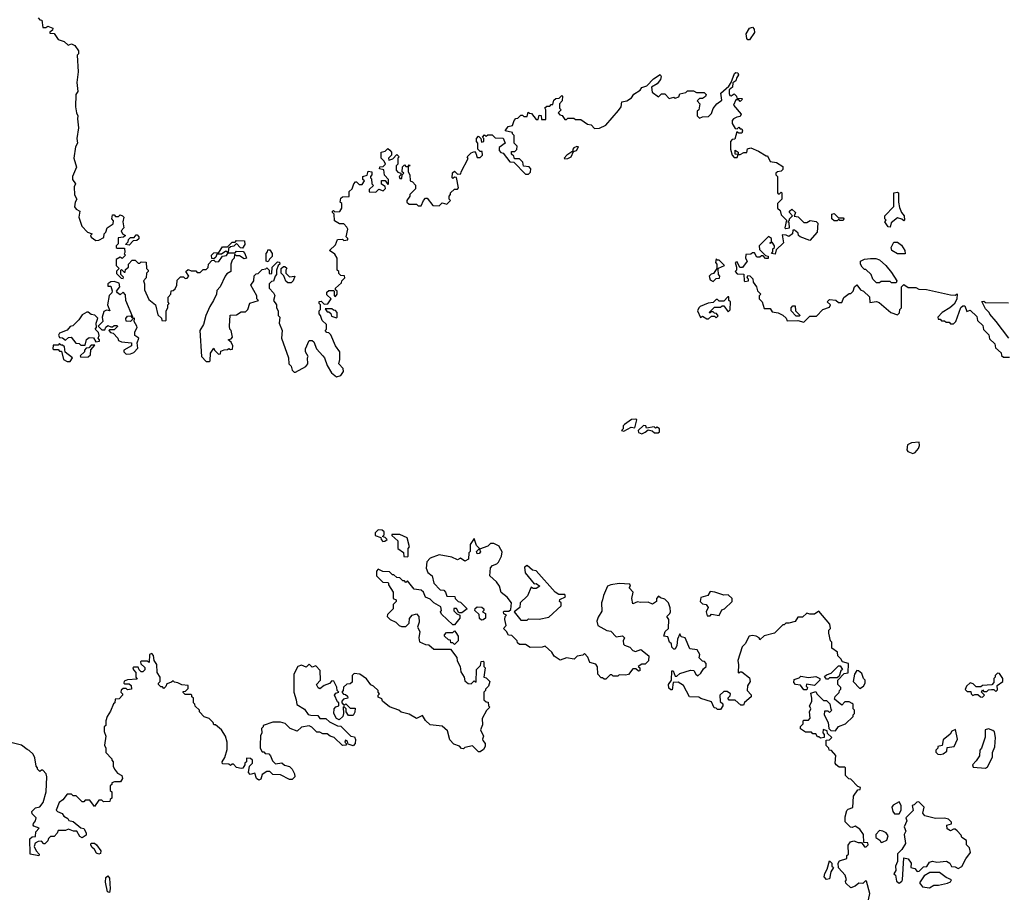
# Model space of a CAD drawing. Extents: x 2494159 to 2685562, y 773219 to 915170.
# Tile 100 of 201: x 2638751 to 2645260, y 809289 to 815091. Entities that reach past the tile are written whole.
import ezdxf

# ---------------------------------------------------------------- set-up
doc = ezdxf.new("R2010")
doc.units = 0

msp = doc.modelspace()

# ---------------------------------------------------------------- linework, layer by layer
at = {"layer": '0CON10XD'}
for points in [[(2638873, 815103), (2638885, 815090), (2638898.3, 815088.3), (2638905, 815040), (2638925, 815040), (2638938.3, 815048.3), (2638970, 815035), (2638968.3, 815021.7), (2638951.7, 815008.3), (2638951.7, 815001.7), (2638978.3, 814998.3), (2639005, 814960), (2639045, 814947.5), (2639073, 814923), (2639095, 814930), (2639115, 814920), (2639140, 814885), (2639140, 814865), (2639132.5, 814855), (2639138.8, 814745), (2639130, 814675), (2639136.7, 814615), (2639122.5, 814595), (2639120, 814515), (2639126.7, 814475), (2639136.2, 814455), (2639133.3, 814435), (2639141.2, 814375), (2639130, 814305), (2639133.3, 814275), (2639120.7, 814249.3), (2639110, 814175), (2639126, 814115), (2639100, 814055), (2639100, 814035), (2639120, 814005), (2639112.5, 813985), (2639113.6, 813933.6), (2639130, 813905), (2639117.5, 813885), (2639114, 813854), (2639125, 813837.5), (2639150, 813825), (2639142.5, 813785), (2639162.5, 813725), (2639200, 813685), (2639230, 813675), (2639220, 813665), (2639223, 813653), (2639255, 813630), (2639275, 813632.5), (2639308.3, 813651.7), (2639310, 813675), (2639320, 813685), (2639330, 813715), (2639370, 813740), (2639371.7, 813761.7), (2639360, 813775), (2639365, 813800), (2639375, 813800), (2639385, 813790), (2639405, 813790), (2639415, 813800), (2639430, 813795), (2639440, 813785), (2639432.5, 813755), (2639440, 813715), (2639422.5, 813695), (2639430, 813675), (2639450, 813665), (2639437, 813653), (2639401.7, 813648.3), (2639401.7, 813608.3), (2639390, 813595), (2639390, 813585), (2639395, 813580), (2639445, 813580), (2639447.5, 813552.5), (2639441.7, 813541.7), (2639450, 813535), (2639428.3, 813511.7), (2639415, 813520), (2639390, 813505), (2639390, 813465), (2639410, 813445), (2639391.7, 813428.3), (2639391.7, 813411.7), (2639421.7, 813381.7), (2639435, 813380), (2639438.3, 813388.3), (2639420, 813405), (2639420, 813435), (2639425, 813440), (2639441.7, 813421.7), (2639448.3, 813421.7), (2639451.7, 813438.3), (2639470, 813455), (2639470, 813475), (2639495, 813500), (2639515, 813500), (2639535, 813480), (2639545, 813480), (2639555, 813490), (2639588.3, 813488.3), (2639590, 813445), (2639600, 813435), (2639600, 813425), (2639590, 813415), (2639587, 813383), (2639570, 813365), (2639577.5, 813345), (2639577.5, 813305), (2639605, 813240), (2639650, 813205), (2639665, 813140), (2639688.3, 813118.3), (2639691.7, 813101.7), (2639715, 813100), (2639720, 813105), (2639720, 813165), (2639730, 813185), (2639730, 813205), (2639740, 813215), (2639732.5, 813222.5), (2639733, 813257), (2639750, 813275), (2639751.7, 813298.3), (2639765, 813300), (2639778.3, 813311.7), (2639790, 813335), (2639791.7, 813368.3), (2639815, 813390), (2639835, 813390), (2639845, 813380), (2639858.3, 813381.7), (2639870, 813395), (2639850, 813425), (2639865, 813440), (2639885, 813430), (2639915, 813430), (2639925, 813420), (2639945, 813420), (2639965, 813440), (2639985, 813440), (2639998.3, 813451.7), (2640000, 813475), (2640021.7, 813498.3), (2640035, 813500), (2640045, 813490), (2640068.3, 813491.7), (2640091.7, 813528.3), (2640118.3, 813531.7), (2640130, 813550), (2640115, 813560), (2640085, 813540), (2640055, 813540), (2640048.3, 813521.7), (2640035, 813510), (2640021.7, 813511.7), (2640020, 813535), (2640035, 813550), (2640068.3, 813551.7), (2640091.7, 813588.3), (2640125, 813590), (2640155, 813620), (2640175, 813620), (2640185, 813630), (2640238.3, 813628.3), (2640240, 813605), (2640225, 813580), (2640211.7, 813581.7), (2640185, 813610), (2640167, 813593), (2640145, 813590), (2640131.7, 813578.3), (2640130, 813550), (2640175, 813550), (2640185, 813560), (2640228.3, 813558.3), (2640240, 813545), (2640250, 813515), (2640235, 813510), (2640205, 813530), (2640185, 813530), (2640171.7, 813538.3), (2640170, 813515), (2640155, 813500), (2640146.7, 813475), (2640147.5, 813425), (2640120, 813410), (2640110, 813395), (2640077.5, 813325), (2640055, 813300), (2640052.5, 813275), (2640032.5, 813235), (2640007.5, 813195), (2639982.5, 813135), (2639967.5, 813075), (2639942.5, 813035), (2639952.5, 812865), (2639985, 812830), (2640005, 812830), (2640010, 812835), (2640012.5, 812885), (2640035, 812920), (2640040, 812905), (2640065, 812880), (2640078.3, 812881.7), (2640081.7, 812898.3), (2640103, 812907), (2640125, 812910), (2640135, 812917.5), (2640145, 812910), (2640158.3, 812911.7), (2640160, 812935), (2640148.3, 812958.3), (2640130, 812975), (2640148.3, 812981.7), (2640157.5, 812992.5), (2640150, 813035), (2640140, 813045), (2640137.5, 813065), (2640141.7, 813138.3), (2640185, 813140), (2640215, 813160), (2640245, 813160), (2640260, 813175), (2640273.6, 813216.4), (2640330, 813235), (2640320, 813245), (2640320, 813265), (2640280, 813335), (2640300, 813365), (2640301.7, 813398.3), (2640315, 813410), (2640328.3, 813411.7), (2640355, 813440), (2640377.5, 813442.5), (2640385, 813450), (2640400, 813435), (2640400, 813415), (2640405, 813410), (2640418.3, 813411.7), (2640420, 813455), (2640455, 813490), (2640468.3, 813488.3), (2640470, 813475), (2640460, 813465), (2640450, 813435), (2640450, 813405), (2640440, 813395), (2640428.3, 813361.7), (2640415, 813360), (2640400, 813345), (2640400, 813315), (2640430, 813285), (2640437, 813267), (2640430, 813235), (2640450, 813205), (2640450, 813185), (2640460, 813165), (2640460, 813135), (2640470, 813125), (2640467.5, 813085), (2640487.5, 813035), (2640482.5, 812985), (2640527.5, 812855), (2640530, 812815), (2640545, 812800), (2640553, 812773), (2640565, 812760), (2640575, 812760), (2640643, 812797), (2640656.7, 812815), (2640653.3, 812855), (2640657.5, 812865), (2640640, 812895), (2640640, 812915), (2640665, 812970), (2640685, 812970), (2640695, 812960), (2640712.5, 812915), (2640755, 812867.5), (2640766.1, 812856.1), (2640783.3, 812805), (2640812.5, 812755), (2640845, 812730), (2640875, 812737.5), (2640892.5, 812765), (2640890, 812785), (2640860, 812815), (2640867.5, 812845), (2640867.5, 812895), (2640840, 812935), (2640808.3, 813008.3), (2640795, 813020), (2640781.7, 813021.7), (2640770, 813035), (2640780, 813045), (2640780, 813075), (2640751.7, 813101.7), (2640740, 813135), (2640730, 813145), (2640730, 813165), (2640740, 813175), (2640740, 813205), (2640730, 813215), (2640731.7, 813228.3), (2640745, 813230), (2640765, 813210), (2640788.3, 813211.7), (2640810, 813245), (2640781.7, 813271.7), (2640781.7, 813288.3), (2640795, 813300), (2640825, 813300), (2640830, 813295), (2640830, 813265), (2640838.3, 813261.7), (2640850, 813275), (2640850, 813295), (2640840, 813305), (2640840, 813315), (2640878.3, 813351.7), (2640880, 813365), (2640900, 813385), (2640898.3, 813398.3), (2640875, 813400), (2640861.7, 813411.7), (2640860, 813425), (2640850, 813435), (2640850, 813515), (2640835, 813540), (2640800, 813565), (2640838.3, 813601.7), (2640851.7, 813638.3), (2640885, 813640), (2640895, 813630), (2640920, 813635), (2640920, 813645), (2640910, 813655), (2640920, 813705), (2640915, 813720), (2640895, 813740), (2640865, 813740), (2640831.7, 813761.7), (2640830, 813805), (2640820, 813815), (2640820, 813825), (2640825, 813830), (2640835, 813820), (2640868.3, 813821.7), (2640880, 813845), (2640880, 813875), (2640870, 813885), (2640875, 813910), (2640885, 813920), (2640928.3, 813921.7), (2640930, 813955), (2640948.3, 813971.7), (2640960, 814005), (2640971.7, 814018.3), (2640978.3, 814018.3), (2640995, 814000), (2641015, 814000), (2641030, 814025), (2641020, 814035), (2641020, 814055), (2641048.3, 814061.7), (2641055, 814090), (2641080, 814085), (2641080, 814065), (2641070, 814055), (2641070, 814045), (2641077.5, 814037.5), (2641080, 814005), (2641090, 813995), (2641061.7, 813968.3), (2641061.7, 813951.7), (2641105, 813950), (2641125, 813970), (2641155, 813960), (2641170, 813975), (2641168.3, 813988.3), (2641143, 814003), (2641142.5, 814027.5), (2641168.3, 814028.3), (2641185, 814000), (2641190, 814005), (2641190, 814035), (2641163, 814063), (2641158.3, 814098.3), (2641130, 814105), (2641131.7, 814118.3), (2641155, 814120), (2641170, 814135), (2641160, 814155), (2641140, 814175), (2641140, 814215), (2641168.3, 814221.7), (2641185, 814240), (2641198.3, 814228.3)], [(2643575, 814956.7), (2643565, 814956.7), (2643557.3, 814967.3), (2643553.2, 814996.8), (2643575, 815033.8), (2643595, 815041.2), (2643607.5, 815027.5), (2643608.8, 815005), (2643575, 814956.7)], [(2641198.3, 814228.3), (2641210, 814215), (2641210, 814195), (2641190, 814175), (2641191.7, 814161.7), (2641218.3, 814171.7), (2641245, 814200), (2641260, 814185), (2641250, 814175), (2641250, 814135), (2641240, 814125), (2641240, 814095), (2641251.7, 814081.7), (2641270, 814075), (2641270, 814065), (2641260, 814055), (2641265, 814040), (2641278.3, 814041.7), (2641280, 814065), (2641290, 814075), (2641280, 814085), (2641281.7, 814118.3), (2641295, 814130), (2641305, 814120), (2641320, 814120), (2641325, 814130), (2641330, 814125), (2641320, 814120), (2641320, 814085), (2641330, 814065), (2641332.5, 814025), (2641348.3, 814018.3), (2641367, 813997), (2641367.5, 813972.5), (2641330, 813935), (2641330, 813925), (2641310, 813895), (2641310, 813885), (2641325, 813870), (2641375, 813870), (2641385, 813860), (2641405, 813860), (2641420, 813895), (2641435, 813910), (2641445, 813910), (2641483, 813863), (2641525, 813860), (2641545, 813880), (2641575, 813870), (2641600, 813895), (2641590, 813905), (2641590, 813925), (2641600, 813935), (2641600, 813945), (2641625, 813970), (2641645, 813970), (2641651.7, 813978.3), (2641638.3, 814048.3), (2641625, 814050), (2641615, 814040), (2641610, 814045), (2641611.7, 814078.3), (2641625, 814090), (2641645, 814070), (2641668.3, 814071.7), (2641670, 814085), (2641717, 814173), (2641710, 814185), (2641735, 814210), (2641758.3, 814218.3), (2641767.5, 814207.5), (2641775, 814180), (2641795, 814180), (2641810, 814195), (2641808.3, 814218.3), (2641795, 814220), (2641780, 814235), (2641780, 814275), (2641770, 814285), (2641770, 814305), (2641785, 814320), (2641800, 814305), (2641805, 814280), (2641820, 814285), (2641820, 814305), (2641810, 814315), (2641825, 814330), (2641835, 814320), (2641845, 814330), (2641875, 814330), (2641895, 814310), (2641948.3, 814308.3), (2641960, 814275), (2641920, 814245), (2641920, 814225), (2641931.7, 814211.7), (2641948.3, 814208.3), (2641991.7, 814151.7), (2642018.3, 814148.3), (2642095, 814070), (2642115, 814070), (2642128.3, 814081.7), (2642130, 814105), (2642118.3, 814118.3), (2642081.7, 814121.7), (2642078.3, 814148.3), (2642055, 814170), (2642021.7, 814171.7), (2642018.3, 814188.3), (2642001.7, 814201.7), (2642001.7, 814218.3), (2642025, 814220), (2642038.3, 814231.7), (2642040, 814255), (2642020, 814275), (2642020, 814325), (2642010, 814335), (2642010, 814345), (2641960, 814355), (2641980, 814385), (2642008.3, 814391.7), (2642020, 814425), (2642031.7, 814438.3), (2642045, 814440), (2642065, 814460), (2642075, 814460), (2642085, 814450), (2642105, 814450), (2642111.7, 814478.3), (2642121.7, 814471.7), (2642135, 814470), (2642165, 814430), (2642178.3, 814431.7), (2642185, 814460), (2642198.3, 814458.3), (2642201.7, 814431.7), (2642228.3, 814431.7), (2642230, 814495), (2642221.7, 814508.3), (2642235, 814520), (2642255, 814520), (2642265, 814530), (2642275, 814530), (2642281.7, 814558.3), (2642295, 814570), (2642318.3, 814571.7), (2642335, 814590), (2642340, 814585), (2642337.5, 814555), (2642320, 814535), (2642320, 814505), (2642330, 814495), (2642310, 814475), (2642321.7, 814461.7), (2642338.3, 814458.3), (2642355, 814430), (2642365, 814430), (2642375, 814440), (2642415, 814440), (2642425, 814430), (2642461.7, 814431.7), (2642505, 814400), (2642530, 814395), (2642551.2, 814371.2), (2642583.6, 814373.6), (2642625.7, 814394.3), (2642709.5, 814490.5), (2642726.7, 814515), (2642731.7, 814548.3), (2642765, 814553.3), (2642795, 814573.3), (2642811.2, 814598.8), (2642852.5, 814625), (2642865, 814642.5), (2642896.2, 814653.8), (2642940.7, 814699.3), (2642985, 814727.5), (2642992.5, 814715), (2642987.5, 814695), (2642965, 814667.5), (2642927.5, 814645), (2642931.7, 814611.7), (2642975, 814580), (2642995, 814600), (2643015, 814600), (2643045, 814570), (2643075, 814577.5), (2643085, 814572.5), (2643108.3, 814581.7), (2643115, 814600), (2643155, 814610), (2643165, 814620), (2643205, 814620), (2643225, 814610), (2643275, 814610), (2643290, 814595), (2643285, 814582.5), (2643265, 814570), (2643245, 814570), (2643230, 814555), (2643247.5, 814535), (2643240, 814495), (2643230, 814485), (2643230, 814455), (2643245, 814440), (2643265, 814447.5), (2643305, 814450), (2643325, 814470), (2643336.4, 814503.6), (2643360, 814535), (2643392.5, 814557.5), (2643386.7, 814605), (2643439.5, 814650.5), (2643453.9, 814676.1), (2643476, 814735), (2643485, 814741.4), (2643499.5, 814739.5), (2643502.9, 814725), (2643488.8, 814705), (2643485, 814687.5), (2643466.4, 814673.6), (2643462.5, 814645), (2643442.3, 814627.7), (2643441.7, 814601.7), (2643445, 814590), (2643455, 814587.5), (2643475, 814600), (2643490, 814585), (2643491.7, 814571.7), (2643525, 814570), (2643530, 814565), (2643515, 814550), (2643505, 814560), (2643485, 814560), (2643470, 814525), (2643520, 814465), (2643515, 814450), (2643493, 814447), (2643470, 814435), (2643460, 814425), (2643460, 814405), (2643481.7, 814371.7), (2643495, 814370), (2643505, 814380), (2643515, 814370), (2643525, 814370), (2643530, 814355), (2643525, 814340), (2643505, 814340), (2643491.7, 814348.3), (2643478.3, 814301.7), (2643461.7, 814298.3), (2643450, 814285), (2643450, 814235), (2643460, 814195), (2643475, 814180), (2643495, 814180), (2643500, 814200), (2643481.7, 814201.7), (2643481.7, 814228.3), (2643500, 814215), (2643500, 814200), (2643515, 814200), (2643538.3, 814211.7), (2643557.5, 814212.5), (2643563.3, 814236.7), (2643585, 814242.5), (2643635, 814222.5), (2643685, 814190), (2643695, 814190), (2643713, 814153), (2643755, 814147.5), (2643795, 814120), (2643795, 814100), (2643785, 814090), (2643760, 814085), (2643750, 814075), (2643750, 814065), (2643760, 814055), (2643760, 813945), (2643765, 813940), (2643775, 813940), (2643785, 813950), (2643790, 813945), (2643790, 813905), (2643760, 813875), (2643760, 813845), (2643778.3, 813828.3), (2643785, 813800), (2643820, 813765), (2643810, 813715), (2643815, 813710), (2643840, 813715), (2643837, 813747), (2643830, 813755), (2643840, 813765), (2643840, 813775), (2643860, 813795), (2643840, 813815), (2643840, 813825), (2643855, 813837.5), (2643880, 813815), (2643871.7, 813791.7), (2643897, 813787), (2643935, 813750), (2643955, 813750), (2643977.5, 813762.5), (2644016.4, 813756.4), (2644027.5, 813745), (2644023.9, 813686.1), (2643975, 813630), (2643910, 813655), (2643900, 813665), (2643898.3, 813678.3), (2643881.7, 813691.7), (2643875, 813700), (2643861.7, 813698.3), (2643860, 813675), (2643835, 813657.5), (2643817, 813667), (2643791.7, 813668.3), (2643800, 813615), (2643751.7, 813568.3), (2643745, 813540), (2643720, 813545), (2643730, 813555), (2643730, 813575), (2643740, 813585), (2643740, 813595), (2643725, 813620), (2643711.7, 813611.7), (2643711.7, 813618.3), (2643720, 813620), (2643720, 813645), (2643701.7, 813658.3), (2643640, 813595), (2643641.7, 813571.7), (2643681.7, 813531.7), (2643698.3, 813528.3), (2643698.3, 813511.7), (2643681.7, 813511.7), (2643665, 813530), (2643655, 813530), (2643645, 813520), (2643625, 813520), (2643608.3, 813548.3), (2643595, 813550), (2643585, 813540), (2643551.7, 813538.3), (2643550, 813515), (2643560, 813495), (2643528.3, 813451.7), (2643511.7, 813451.7), (2643495, 813490), (2643480, 813485), (2643490, 813455), (2643490, 813435), (2643480, 813425), (2643495, 813410), (2643538.3, 813408.3), (2643540, 813365), (2643545, 813360), (2643570, 813365), (2643570, 813375), (2643560, 813385), (2643565, 813400), (2643578.3, 813398.3), (2643598.3, 813378.3), (2643600, 813355), (2643622.5, 813325), (2643628.3, 813298.3), (2643650, 813275), (2643640, 813265), (2643640, 813245), (2643660, 813225), (2643671.7, 813181.7), (2643711.7, 813181.7), (2643725, 813160), (2643765, 813152.5), (2643797, 813137), (2643818.3, 813118.3), (2643825, 813100), (2643895, 813102.5), (2643935, 813090), (2643975, 813130), (2644018.3, 813131.7), (2644060, 813175), (2644105, 813190), (2644110, 813205), (2644090, 813225), (2644105, 813240), (2644147, 813237), (2644165, 813220), (2644185, 813220), (2644200, 813255), (2644235, 813280), (2644245, 813280), (2644260, 813295), (2644270, 813325), (2644285, 813337.5), (2644310, 813305), (2644330, 813295), (2644368.3, 813258.3), (2644371.7, 813221.7), (2644415, 813226.7), (2644431.7, 813221.7), (2644510, 813155), (2644555, 813140), (2644568.3, 813151.7), (2644570, 813175), (2644580, 813185), (2644580, 813325), (2644595, 813340), (2644625, 813320), (2644675, 813320), (2644695, 813310), (2644745, 813307.5), (2644905, 813272.5), (2644935, 813270), (2644947.5, 813277.5), (2644947, 813243), (2644929.3, 813210.7), (2644900, 813185), (2644850, 813155), (2644820, 813125), (2644821.7, 813111.7), (2644835, 813110), (2644845, 813100), (2644865, 813100), (2644875, 813090), (2644895, 813090), (2644905, 813080), (2644925, 813080), (2644940, 813095), (2644973, 813187), (2644985, 813200), (2644998.3, 813198.3), (2645011.7, 813161.7), (2645035, 813170), (2645078.3, 813128.3), (2645081.7, 813101.7), (2645118.3, 813068.3), (2645121.7, 813041.7), (2645158.3, 813008.3), (2645161.7, 812981.7), (2645198.3, 812948.3), (2645201.7, 812921.7), (2645238.3, 812888.3), (2645241.7, 812871.7), (2645255, 812860), (2645295, 812860)], [(2642355, 814170), (2642375, 814173.8), (2642396.2, 814185), (2642411.7, 814218.3), (2642432.5, 814225), (2642445, 814250), (2642435, 814252.5), (2642415, 814242.5), (2642407.5, 814235), (2642408.3, 814221.7), (2642367.5, 814195), (2642350, 814175), (2642355, 814170)], [(2644505, 813720), (2644491.7, 813721.7), (2644470, 813755), (2644480, 813765), (2644470, 813775), (2644470, 813795), (2644530, 813855), (2644530, 813945), (2644555, 813950), (2644560, 813945), (2644560, 813885), (2644568.3, 813848.3), (2644580, 813815), (2644597.5, 813795), (2644600, 813765), (2644595, 813760), (2644581.7, 813771.7), (2644555, 813780), (2644511.7, 813748.3), (2644505, 813720)], [(2644155, 813760), (2644135, 813760), (2644120, 813775), (2644120, 813805), (2644135, 813810), (2644165, 813780), (2644195, 813780), (2644200, 813775), (2644195, 813762.5), (2644173, 813763), (2644165, 813770), (2644155, 813760)], [(2639475, 813600), (2639450, 813605), (2639468.3, 813621.7), (2639471.7, 813638.3), (2639485, 813650), (2639508.3, 813651.7), (2639521.7, 813668.3), (2639528.3, 813668.3), (2639540, 813655), (2639538.3, 813641.7), (2639525, 813630), (2639501.7, 813628.3), (2639475, 813600)], [(2640395, 813490), (2640380, 813495), (2640380, 813545), (2640390, 813555), (2640391.7, 813568.3), (2640405, 813570), (2640420, 813545), (2640420, 813525), (2640401.7, 813508.3), (2640395, 813490)], [(2644605, 813542.5), (2644555, 813543.3), (2644517.5, 813565), (2644512.5, 813585), (2644530.7, 813619.3), (2644555, 813620), (2644579.7, 813599.7), (2644603.3, 813565), (2644605, 813542.5)], [(2643335, 813360), (2643355, 813380), (2643378.3, 813381.7), (2643380, 813395), (2643370, 813405), (2643368.3, 813441.7), (2643371.7, 813448.3), (2643410, 813465), (2643375, 813500), (2643365, 813500), (2643355, 813510), (2643350, 813485), (2643360, 813475), (2643360, 813445), (2643338.3, 813411.7), (2643322.5, 813407.5), (2643310, 813395), (2643315, 813370), (2643335, 813360)], [(2644545, 813350), (2644515, 813350), (2644505, 813360), (2644445, 813360), (2644435, 813350), (2644415, 813350), (2644390, 813375), (2644380, 813405), (2644345, 813440), (2644335, 813440), (2644320, 813455), (2644310, 813475), (2644310, 813495), (2644335, 813507.5), (2644375, 813512.5), (2644411.7, 813511.7), (2644435, 813502.5), (2644476.4, 813466.4), (2644515, 813420), (2644550, 813365), (2644545, 813350)], [(2640545, 813350), (2640525, 813350), (2640511.7, 813361.7), (2640498.3, 813398.3), (2640480, 813415), (2640480, 813445), (2640495, 813460), (2640505, 813460), (2640518.3, 813448.3), (2640510, 813435), (2640510, 813415), (2640535, 813390), (2640570, 813395), (2640560, 813365), (2640545, 813350)], [(2639455, 812880), (2639485, 812882.5), (2639505, 812890), (2639531.7, 812918.3), (2639527.5, 812955), (2639540, 812985), (2639512.5, 813002.5), (2639513.6, 813026.4), (2639527.5, 813055), (2639526.7, 813065), (2639507.5, 813095), (2639510, 813115), (2639505, 813120), (2639483.9, 813096.1), (2639455, 813097.5), (2639454, 813115), (2639465, 813131.2), (2639483.3, 813133.3), (2639495, 813120), (2639500, 813125), (2639452.5, 813235), (2639451.7, 813271.7), (2639435, 813290), (2639415, 813272.5), (2639397.5, 813285), (2639392.5, 813295), (2639412.5, 813325), (2639408.3, 813348.3), (2639375, 813360), (2639355, 813357.5), (2639333.3, 813345), (2639335, 813330), (2639355, 813330), (2639362.5, 813297.5), (2639360, 813285), (2639343.6, 813266.4), (2639332.5, 813205), (2639347.5, 813165), (2639325, 813170), (2639307.5, 813162.5), (2639297.5, 813125), (2639300, 813095), (2639270, 813065), (2639295, 813040), (2639315, 813040), (2639321.7, 813058.3), (2639335, 813070), (2639355, 813060), (2639365, 813060), (2639375, 813070), (2639395, 813070), (2639398.3, 813061.7), (2639375, 813040), (2639345, 813040), (2639340, 813035), (2639352.5, 813022.5), (2639368.3, 813018.3), (2639400, 812985), (2639405, 812970), (2639425, 812960), (2639490, 812955), (2639490, 812935), (2639440, 812905), (2639440, 812895), (2639455, 812880)], [(2643305, 813112.5), (2643325, 813130), (2643345, 813130), (2643355, 813120), (2643367.5, 813132.5), (2643358.3, 813148.3), (2643345, 813150), (2643335, 813160), (2643320, 813160), (2643315, 813150), (2643310, 813155), (2643345, 813190), (2643385, 813190), (2643395, 813200), (2643405, 813200), (2643435, 813160), (2643448.3, 813171.7), (2643450, 813225), (2643440, 813235), (2643438.3, 813258.3), (2643431.7, 813258.3), (2643405, 813230), (2643375, 813230), (2643365, 813240), (2643355, 813240), (2643335, 813220), (2643303, 813217), (2643250, 813195), (2643240, 813185), (2643232.5, 813165), (2643251.7, 813121.7), (2643265, 813130), (2643293, 813113), (2643305, 813112.5)], [(2640845, 813120), (2640850, 813125), (2640850, 813155), (2640838.3, 813168.3), (2640825, 813170), (2640815, 813180), (2640771.7, 813178.3), (2640785, 813160), (2640795, 813160), (2640808.3, 813148.3), (2640811.7, 813131.7), (2640845, 813120)], [(2643905, 813130), (2643885, 813130), (2643850, 813165), (2643850, 813185), (2643861.7, 813198.3), (2643878.3, 813198.3), (2643880, 813165), (2643910, 813135), (2643905, 813130)], [(2645290, 812985), (2645206.4, 813096.4), (2645163.6, 813143.6), (2645160, 813155), (2645135, 813180), (2645111.7, 813228.3), (2645125, 813230), (2645135, 813220), (2645288.3, 813218.3)], [(2639185, 812940), (2639193, 812977), (2639210.7, 812989.3), (2639238.3, 812988.3), (2639255, 812960), (2639280, 812965), (2639280, 812975), (2639270, 812985), (2639276.7, 813003.3), (2639271.7, 813021.7), (2639250, 813045), (2639260, 813055), (2639257.5, 813085), (2639267, 813117), (2639248.3, 813138.3), (2639225, 813142.5), (2639205, 813157.5), (2639195, 813157.5), (2639165, 813140), (2639143, 813107), (2639102.5, 813067.5), (2639085, 813062.5), (2639065, 813037.5), (2639015, 813017.5), (2639007.5, 813005), (2639015, 812990), (2639035, 812987.5), (2639055, 812972.5), (2639075, 812990), (2639091.7, 812991.7), (2639121.7, 812951.7), (2639145, 812950), (2639155, 812940), (2639185, 812940)], [(2639085, 812830), (2639100, 812855), (2639051.7, 812891.7), (2639047, 812927), (2639035, 812940), (2639025, 812940), (2639015, 812950), (2639005, 812940), (2638971.7, 812938.3), (2638970, 812915), (2638975, 812910), (2639005, 812910), (2639015, 812900), (2639028.3, 812898.3), (2639040, 812845), (2639065, 812830), (2639085, 812830)], [(2639155, 812860), (2639205, 812862.5), (2639220, 812875), (2639221.7, 812908.3), (2639248.3, 812938.3), (2639225, 812940), (2639208.3, 812921.7), (2639191.7, 812918.3), (2639180, 812905), (2639180, 812895), (2639151.7, 812868.3), (2639155, 812860)], [(2642745, 812370), (2642793, 812397), (2642818.3, 812391.7), (2642830, 812445), (2642825, 812450), (2642795, 812447.5), (2642750, 812415), (2642740, 812405), (2642740, 812385), (2642730, 812375), (2642745, 812370)], [(2642865, 812353.3), (2642887, 812363), (2642905, 812380), (2642931.7, 812371.7), (2642948.3, 812358.3), (2642971.7, 812358.3), (2642980, 812365), (2642980, 812385), (2642965, 812397.5), (2642955, 812390), (2642945, 812400), (2642895, 812390), (2642890, 812405), (2642875, 812407.5), (2642840, 812375), (2642841.7, 812361.7), (2642865, 812353.3)], [(2644655, 812222.5), (2644670, 812230), (2644692.5, 812255), (2644700, 812275), (2644697, 812297), (2644647, 812293), (2644619.3, 812280.7), (2644616.7, 812246.7), (2644622.5, 812235), (2644655, 812222.5)], [(2641151.7, 811641.7), (2641165, 811642.5), (2641180, 811655), (2641168.3, 811668.3), (2641150, 811675), (2641160, 811685), (2641160, 811705), (2641147, 811717), (2641121.7, 811718.3), (2641101.7, 811698.3), (2641101.7, 811681.7), (2641138.3, 811668.3), (2641140, 811655), (2641151.7, 811641.7)], [(2641315, 811540), (2641320, 811545), (2641320, 811595), (2641327.5, 811605), (2641312.5, 811665), (2641265, 811687.5), (2641211.7, 811688.3), (2641211.7, 811681.7), (2641250, 811645), (2641250, 811595), (2641288.3, 811568.3), (2641291.7, 811541.7), (2641315, 811540)], [(2644362.5, 809272.5), (2644370, 809315), (2644350, 809395), (2644341.7, 809398.3), (2644325, 809380), (2644298.3, 809381.7), (2644275, 809362.5), (2644245, 809352.5), (2644211.7, 809381.7), (2644210, 809395), (2644217.5, 809405), (2644207.5, 809435), (2644163, 809483), (2644162.5, 809515), (2644170.7, 809529.3), (2644220, 809545), (2644220, 809565), (2644230, 809575), (2644227, 809633), (2644243.9, 809656.1), (2644265, 809661.2), (2644295, 809650), (2644315, 809650), (2644335, 809622.5), (2644347, 809623), (2644360, 809635), (2644358.3, 809648.3), (2644331.7, 809651.7), (2644330, 809705), (2644305, 809740), (2644275, 809760), (2644255, 809750), (2644243.3, 809753.3), (2644208.3, 809788.3), (2644208.3, 809821.7), (2644218.3, 809861.7), (2644228.3, 809871.7), (2644258.3, 809881.7), (2644263, 809957), (2644291.7, 809998.3), (2644308.3, 810001.7), (2644310, 810015), (2644291.7, 810021.7), (2644245, 810070), (2644231.7, 810071.7), (2644210, 810095), (2644210, 810145), (2644205, 810150), (2644168.3, 810148.3), (2644147.5, 810165), (2644142.5, 810175), (2644147, 810227), (2644118.3, 810258.3), (2644101.7, 810261.7), (2644100, 810275), (2644083, 810293), (2644081.7, 810328.3), (2644105, 810330), (2644120, 810345), (2644091.7, 810371.7), (2644088.3, 810388.3), (2644061.7, 810398.3), (2644060, 810375), (2644070, 810365), (2644070, 810345), (2644045, 810340), (2644035, 810350), (2644025, 810350), (2644015, 810370), (2643995, 810370), (2643985, 810380), (2643945, 810380), (2643911.7, 810401.7), (2643911.7, 810418.3), (2643930, 810435), (2643930, 810455), (2643935, 810460), (2643965, 810460), (2643977.5, 810472.5), (2643972.5, 810515), (2643980, 810535), (2643972.5, 810555), (2643987, 810583), (2643987.5, 810605), (2643981.7, 810638.3), (2644015, 810650), (2644020, 810635), (2644065, 810590), (2644085, 810590), (2644107, 810567), (2644112.5, 810532.5), (2644120, 810525), (2644105, 810510), (2644095, 810520), (2644071.7, 810518.3), (2644070, 810495), (2644096.7, 810445), (2644100, 810405), (2644112.5, 810392.5), (2644145, 810390), (2644165, 810417.5), (2644210, 810435), (2644260, 810485), (2644260, 810495), (2644270, 810505), (2644270, 810525), (2644260, 810535), (2644260, 810565), (2644255, 810570), (2644235, 810580), (2644205, 810580), (2644185, 810560), (2644138.3, 810598.3), (2644143, 810617), (2644168.3, 810641.7), (2644170, 810655), (2644180, 810665), (2644180, 810675), (2644160, 810695), (2644160, 810725), (2644201.7, 810768.3), (2644228.3, 810771.7), (2644230, 810835), (2644190, 810845), (2644180, 810865), (2644160, 810885), (2644158.3, 810908.3), (2644120, 810935), (2644120, 810975), (2644110, 810985), (2644100, 811035), (2644100, 811055), (2644110, 811065), (2644107.5, 811095), (2644035, 811180), (2644005, 811160), (2643975, 811160), (2643955, 811167.5), (2643925, 811140), (2643895, 811140), (2643877, 811113), (2643835, 811100), (2643815, 811100), (2643805, 811090), (2643795, 811090), (2643740, 811035), (2643673, 811017), (2643645, 810990), (2643640, 811005), (2643620, 811015), (2643595, 811020), (2643572.5, 811015), (2643547.5, 810965), (2643526.4, 810943.6), (2643497.5, 810855), (2643502.5, 810825), (2643500, 810775), (2643505, 810770), (2643515, 810780), (2643525, 810780), (2643575, 810740), (2643580, 810715), (2643563, 810687), (2643560, 810655), (2643587, 810627), (2643587, 810613), (2643543.6, 810576.4), (2643535, 810560), (2643518.3, 810558.3), (2643481.7, 810591.7), (2643441.7, 810591.7), (2643432.5, 810605), (2643448.3, 810621.7), (2643450, 810635), (2643428.3, 810648.3), (2643405, 810650), (2643380, 810625), (2643382.5, 810582.5), (2643398.3, 810568.3), (2643400, 810555), (2643385, 810530), (2643365, 810530), (2643355, 810540), (2643341.7, 810541.7), (2643325, 810580), (2643253, 810603), (2643241.7, 810611.7), (2643180, 810615), (2643139.3, 810689.3), (2643105, 810710), (2643071.7, 810708.3), (2643065, 810660), (2643055, 810660), (2643041.7, 810671.7), (2643040, 810695), (2643060, 810725), (2643063, 810787), (2643070, 810785), (2643085, 810750), (2643095, 810750), (2643115, 810767.5), (2643185, 810790), (2643208.3, 810788.3), (2643220, 810765), (2643235, 810752.5), (2643255, 810770), (2643270.7, 810799.3), (2643290, 810815), (2643290, 810835), (2643278.3, 810848.3), (2643265, 810850), (2643243, 810873), (2643247.5, 810895), (2643230, 810925), (2643181.7, 810931.7), (2643150, 811005), (2643125, 811010), (2643115, 811030), (2643100, 810995), (2643096.4, 810953.6), (2643085, 810930), (2643075, 810930), (2643061.7, 810941.7), (2643060, 810965), (2643046.4, 810976.4), (2643035, 811010), (2643010, 811015), (2643017.5, 811045), (2643040, 811065), (2643042.5, 811125), (2643030, 811145), (2643050, 811165), (2643052.5, 811175), (2643051.7, 811201.7), (2643040, 811235), (2643015, 811260), (2642988.3, 811268.3), (2642975, 811280), (2642960, 811265), (2642960, 811245), (2642935, 811227.5), (2642905, 811240), (2642855, 811236.7), (2642835, 811242.5), (2642805, 811230), (2642797.5, 811265), (2642807.5, 811305), (2642780, 811335), (2642790, 811345), (2642785, 811360), (2642715, 811362.5), (2642660, 811355), (2642637.5, 811345), (2642610, 811285), (2642603.6, 811256.4), (2642597.5, 811235), (2642599.3, 811180.7), (2642575, 811140), (2642567.5, 811115), (2642572.5, 811085), (2642633, 811053), (2642658.3, 811048.3), (2642695, 811010), (2642737, 811017), (2642750, 811005), (2642740, 810985), (2642743, 810963), (2642750, 810955), (2642785, 810942.5), (2642805, 810920), (2642823, 810913), (2642857, 810927), (2642910, 810885), (2642908.3, 810851.7), (2642885, 810830), (2642865, 810830), (2642840, 810815), (2642850, 810805), (2642850, 810785), (2642843, 810783), (2642825, 810800), (2642805, 810800), (2642775, 810762.5), (2642755, 810756.7), (2642715, 810760), (2642705, 810750), (2642675, 810750), (2642665, 810760), (2642655, 810760), (2642625, 810730), (2642615, 810730), (2642605, 810740), (2642595, 810740), (2642573, 810763), (2642571.7, 810811.7), (2642559.3, 810829.3), (2642520.7, 810840.7), (2642507, 810877), (2642485, 810900), (2642475, 810890), (2642437.5, 810882.5), (2642417, 810863), (2642365, 810872.5), (2642325, 810857.5), (2642283.6, 810883.6), (2642269.3, 810909.3), (2642225, 810950), (2642205, 810942.5), (2642125, 810940), (2642095, 810960), (2642055, 810960), (2642041.7, 810971.7), (2642040, 810985), (2642005, 811020), (2641981.7, 811021.7), (2641970, 811045), (2641950, 811065), (2641967.5, 811085), (2641957.5, 811125), (2641960, 811145), (2641970, 811155), (2641951.7, 811161.7), (2641950, 811175), (2641955, 811180), (2641985, 811180), (2641998.3, 811191.7), (2642002.5, 811235), (2641973, 811273), (2641933.9, 811303.9), (2641922.5, 811345), (2641902.5, 811375), (2641860, 811415), (2641863, 811467), (2641877, 811483), (2641905, 811492.5), (2641916.4, 811503.6), (2641936.4, 811543.6), (2641941.7, 811571.7), (2641923, 811603), (2641920, 811610), (2641885, 811627.5), (2641863, 811627), (2641845, 811610), (2641790, 811590), (2641797, 811573), (2641788.3, 811561.7), (2641775, 811560), (2641770, 811575), (2641790, 811595), (2641770, 811615), (2641755, 811660), (2641728.3, 811621.7), (2641730, 811575), (2641720, 811565), (2641717.5, 811525), (2641695, 811510), (2641665, 811530), (2641645, 811520), (2641607, 811537), (2641525, 811552.5), (2641465, 811530), (2641443, 811507), (2641437.5, 811465), (2641450, 811435), (2641477.5, 811415), (2641490, 811365), (2641531.7, 811321.7), (2641555, 811320), (2641567, 811307), (2641575, 811280), (2641627, 811277), (2641630, 811265), (2641650, 811245), (2641665, 811240), (2641710, 811195), (2641675, 811170), (2641655, 811170), (2641638.3, 811198.3), (2641621.7, 811198.3), (2641621.7, 811181.7), (2641641.7, 811161.7), (2641660, 811155), (2641660, 811135), (2641625, 811090), (2641615, 811090), (2641540.7, 811160.7), (2641532.5, 811175), (2641540, 811185), (2641535, 811210), (2641490, 811235), (2641465, 811260), (2641433.6, 811273.6), (2641420, 811305), (2641405, 811320), (2641360, 811325), (2641315, 811380), (2641305, 811370), (2641295, 811380), (2641285, 811380), (2641265, 811400), (2641245, 811402.5), (2641225, 811420), (2641215, 811420), (2641195, 811440), (2641153, 811443), (2641121.7, 811458.3), (2641110, 811445), (2641110, 811415), (2641151.7, 811371.7), (2641185, 811370), (2641190, 811365), (2641190, 811355), (2641220, 811305), (2641220, 811265), (2641240, 811255), (2641240, 811245), (2641220, 811225), (2641220, 811195), (2641181.7, 811158.3), (2641180, 811145), (2641200, 811125), (2641238.3, 811108.3), (2641260, 811085), (2641275, 811080), (2641305, 811080), (2641325, 811100), (2641328.3, 811131.7), (2641346.4, 811153.6), (2641375, 811163.3), (2641388.8, 811145)], [(2642105, 811120), (2642115, 811130), (2642185, 811127.5), (2642248.3, 811141.7), (2642330, 811215), (2642330, 811235), (2642320, 811245), (2642321.7, 811258.3), (2642360, 811275), (2642355, 811290), (2642315, 811290), (2642290, 811305), (2642166.4, 811446.4), (2642141.7, 811451.7), (2642105, 811482.5), (2642088.3, 811471.7), (2642093, 811433), (2642151.7, 811361.7), (2642165, 811362.5), (2642190, 811345), (2642165, 811330), (2642145, 811330), (2642131.7, 811338.3), (2642108.3, 811281.7), (2642060, 811235), (2642057.5, 811205), (2642020, 811175), (2642065, 811120), (2642105, 811120)], [(2643315, 811150), (2643325, 811160), (2643375, 811152.5), (2643391.7, 811188.3), (2643410, 811195), (2643460, 811245), (2643460, 811265), (2643435, 811287.5), (2643407, 811287), (2643347, 811307), (2643315, 811310), (2643300, 811285), (2643255, 811270), (2643250, 811245), (2643265, 811230), (2643290, 811225), (2643302.5, 811205), (2643290, 811175), (2643295, 811150), (2643315, 811150)], [(2641805, 811120), (2641791.7, 811131.7), (2641788.3, 811158.3), (2641760, 811185), (2641761.7, 811198.3), (2641775, 811210), (2641807, 811207), (2641820, 811195), (2641820, 811185), (2641810, 811175), (2641830, 811165), (2641830, 811135), (2641815, 811122.5), (2641805, 811120)], [(2641388.8, 811145), (2641393, 811107), (2641380, 811075), (2641397.5, 811045), (2641390, 811005), (2641395, 810977.5), (2641435, 810960), (2641457, 810957), (2641488.3, 810928.3), (2641598.3, 810928.3), (2641640, 810875), (2641643, 810853), (2641662.5, 810815), (2641668.3, 810778.3), (2641690, 810745), (2641695, 810720), (2641715, 810702.5), (2641735, 810700), (2641755, 810720), (2641768.3, 810711.7), (2641770, 810795), (2641798.3, 810821.7), (2641801.7, 810848.3), (2641815, 810850), (2641820, 810845), (2641820, 810815), (2641827.5, 810805), (2641820, 810745), (2641835, 810740), (2641860, 810715), (2641850, 810685), (2641830, 810665), (2641830, 810655), (2641820, 810645), (2641820, 810595), (2641835, 810580), (2641848.3, 810578.3), (2641850, 810555), (2641860, 810545), (2641837, 810523), (2641808.3, 810471.7), (2641811.7, 810428.3), (2641797.5, 810395), (2641817.5, 810355), (2641810, 810335), (2641812.5, 810325), (2641827.5, 810305), (2641827.5, 810285), (2641817.5, 810265), (2641795, 810250), (2641785, 810250), (2641745, 810290), (2641695, 810280), (2641685, 810270), (2641671.7, 810271.7), (2641658.3, 810288.3), (2641621.7, 810301.7), (2641595, 810330), (2641578.3, 810388.3), (2641545, 810420), (2641465, 810430), (2641435, 810457.5), (2641415, 810490), (2641375, 810471.2), (2641325, 810500), (2641273, 810513), (2641257, 810527), (2641197, 810547), (2641150, 810585), (2641145, 810600), (2641121.7, 810611.7), (2641120, 810625), (2641130, 810635), (2641120, 810645), (2641120, 810655), (2641090, 810685), (2641073.6, 810693.6), (2641045, 810732.5), (2641000, 810765), (2640961.7, 810768.3), (2640950, 810755), (2640948.3, 810711.7), (2640935, 810700), (2640913, 810697), (2640893, 810677), (2640890, 810655), (2640880, 810645), (2640891.7, 810631.7), (2640905, 810630), (2640918.3, 810618.3), (2640920, 810605), (2640891.7, 810598.3), (2640880, 810585), (2640880, 810575), (2640895, 810560), (2640908.3, 810568.3), (2640935, 810540), (2640968.3, 810538.3), (2640967, 810513), (2640955, 810490), (2640925, 810490), (2640910, 810515), (2640910, 810535), (2640895, 810550), (2640890, 810545), (2640892.5, 810505), (2640887, 810483), (2640863, 810463), (2640845, 810470), (2640827.5, 810505), (2640830, 810535), (2640841.7, 810548.3), (2640860, 810555), (2640860, 810575), (2640851.7, 810581.7), (2640832.5, 810625), (2640841.7, 810638.3), (2640860, 810645), (2640850, 810655), (2640847, 810677), (2640828.3, 810718.3), (2640815, 810720), (2640798.3, 810701.7), (2640765, 810690), (2640735, 810667.5), (2640723.9, 810673.9), (2640713.3, 810696.7), (2640740, 810725), (2640738.3, 810788.3), (2640708.3, 810818.3), (2640685, 810810), (2640665, 810830), (2640645, 810810), (2640615, 810822.5), (2640590, 810815), (2640563.8, 810765), (2640563.3, 810645), (2640580, 810595), (2640583.6, 810563.6), (2640635, 810532.5), (2640658.3, 810498.3), (2640675, 810492.5), (2640721.7, 810491.7), (2640735, 810470), (2640775, 810470), (2640798.3, 810448.3), (2640853, 810423), (2640875, 810420), (2640940, 810355), (2640965, 810350), (2640971.7, 810331.7), (2640970, 810305), (2640955, 810290), (2640921.7, 810301.7), (2640918.3, 810318.3), (2640905, 810327.5), (2640900, 810315), (2640910, 810305), (2640910, 810295), (2640885, 810292.5), (2640830, 810345), (2640803, 810353), (2640785, 810370), (2640755, 810370), (2640735, 810380), (2640715, 810380), (2640683.3, 810413.3), (2640665, 810422.5), (2640615, 810412.5), (2640585, 810387.5), (2640540, 810405), (2640507, 810437), (2640475, 810447.5), (2640425, 810447.5), (2640360, 810425), (2640360, 810415), (2640350, 810405), (2640352.5, 810375), (2640343.9, 810356.1), (2640340, 810295), (2640340, 810275), (2640355, 810250), (2640365, 810250), (2640375, 810240), (2640398.3, 810238.3), (2640410, 810225), (2640421.7, 810191.7), (2640441.7, 810171.7), (2640485, 810177.5), (2640503, 810163), (2640535, 810152.5), (2640552.5, 810135), (2640567.5, 810105), (2640570, 810085), (2640551.7, 810068.3), (2640535, 810067.5), (2640475, 810097.5), (2640425, 810100), (2640405, 810120), (2640385, 810120), (2640355, 810100), (2640345, 810070), (2640333, 810063), (2640317.5, 810075), (2640305, 810110), (2640275, 810100), (2640263.6, 810113.6), (2640270, 810155), (2640290, 810175), (2640290, 810195), (2640277, 810207), (2640251.7, 810208.3), (2640250, 810185), (2640240, 810175), (2640240, 810165), (2640226.4, 810143.6), (2640215, 810140), (2640185, 810147.5), (2640165, 810170), (2640155, 810170), (2640145, 810160), (2640135, 810170), (2640091.7, 810171.7), (2640090, 810185), (2640107, 810213), (2640122.5, 810265), (2640122.5, 810315), (2640112.5, 810355), (2640086.4, 810396.4), (2640045, 810430), (2640035, 810430), (2640030, 810445), (2640005, 810470), (2639971.7, 810481.7), (2639940, 810515), (2639940, 810525), (2639911.7, 810551.7), (2639910, 810565), (2639900, 810575), (2639900, 810605), (2639890, 810615), (2639890, 810625), (2639885, 810630), (2639845, 810630), (2639831.7, 810641.7), (2639831.7, 810648.3), (2639848.3, 810651.7), (2639865, 810670), (2639865, 810690), (2639822.5, 810692.5), (2639797, 810707), (2639775, 810710), (2639765, 810720), (2639755, 810710), (2639725, 810700), (2639718.3, 810681.7), (2639705, 810670), (2639695, 810680), (2639685, 810680), (2639670, 810695), (2639670, 810705), (2639680, 810715), (2639680, 810745), (2639660, 810775), (2639657, 810827), (2639640, 810855), (2639637, 810887), (2639625, 810900), (2639610, 810895), (2639608.3, 810841.7), (2639595, 810850), (2639555, 810850), (2639550, 810845), (2639551.7, 810831.7), (2639578.3, 810808.3), (2639578.3, 810791.7), (2639565, 810780), (2639555, 810780), (2639541.7, 810791.7), (2639535, 810810), (2639505, 810810), (2639500, 810805), (2639503, 810793), (2639520, 810775), (2639520, 810745), (2639528.3, 810731.7), (2639465, 810727.5), (2639441.7, 810718.3), (2639440, 810705), (2639445, 810700), (2639475, 810700), (2639488.3, 810688.3), (2639490, 810665), (2639465, 810660), (2639455, 810670), (2639435, 810670), (2639421.7, 810658.3), (2639420, 810645), (2639430, 810635), (2639430, 810625), (2639408.3, 810601.7), (2639381.7, 810598.3), (2639380, 810575), (2639371.7, 810568.3), (2639351.7, 810518.3), (2639330, 810485), (2639320, 810455), (2639320, 810425), (2639310, 810415), (2639310, 810385), (2639320, 810355), (2639312.5, 810295), (2639320, 810275), (2639320, 810245), (2639360, 810205), (2639360, 810195), (2639370, 810185), (2639370, 810155), (2639378.8, 810135), (2639398.7, 810108.7), (2639426.2, 810095), (2639431.2, 810075), (2639417, 810053), (2639378.3, 810051.7), (2639360, 810045), (2639360, 810035), (2639350, 810025), (2639350, 809995), (2639360, 809985), (2639360, 809945), (2639350, 809935), (2639348.3, 809921.7), (2639305, 809920), (2639295, 809930), (2639275, 809930), (2639245, 809890), (2639215, 809930), (2639185, 809930), (2639175, 809920), (2639165, 809920), (2639125, 809960), (2639105, 809960), (2639095, 809970), (2639065, 809970), (2639036.4, 809933.6), (2639012.5, 809915), (2638993.3, 809865), (2639002.5, 809855), (2639033.3, 809843.3), (2639042.5, 809825), (2639069.3, 809809.3), (2639077, 809797), (2639105, 809790), (2639155, 809747.5), (2639175, 809743.3), (2639192, 809715), (2639190, 809700), (2639165, 809682.5), (2639150, 809690), (2639130, 809725), (2639106.2, 809726.2), (2639075, 809740), (2639055, 809730), (2639005, 809730), (2638998.3, 809711.7), (2638978.3, 809691.7), (2638955, 809690), (2638941.7, 809678.3), (2638938.3, 809661.7), (2638918.3, 809641.7), (2638911.7, 809641.7), (2638895, 809660), (2638873, 809657), (2638853.6, 809646.4), (2638847.5, 809625), (2638860, 809595), (2638880, 809575), (2638877, 809563), (2638820, 809575), (2638817.5, 809675), (2638835, 809687.5), (2638855, 809690), (2638858.3, 809721.7), (2638880, 809745), (2638845, 809760), (2638840, 809765), (2638843, 809777), (2638856.7, 809795), (2638860, 809815), (2638835, 809840), (2638832.5, 809855), (2638855, 809880), (2638885, 809887.5), (2638906.7, 809915), (2638926.7, 809985), (2638931.2, 810085), (2638925.9, 810105.9), (2638905, 810130), (2638895, 810130), (2638885, 810120), (2638870, 810135), (2638870, 810145), (2638860, 810155), (2638851.7, 810211.7), (2638840, 810235), (2638815, 810260), (2638800, 810265), (2638763.6, 810293.6), (2638693, 810313)], [(2641625, 810960), (2641615, 810970), (2641601.7, 810971.7), (2641598.3, 810988.3), (2641585, 810990), (2641560, 811015), (2641560, 811025), (2641571.7, 811038.3), (2641615, 811040), (2641625, 811050), (2641635, 811040), (2641650, 811015), (2641650, 810985), (2641625, 810960)], [(2644095, 810730), (2644085, 810730), (2644071.7, 810748.3), (2644085, 810760), (2644115, 810770), (2644165, 810820), (2644175, 810820), (2644190, 810795), (2644180, 810785), (2644168.3, 810751.7), (2644155, 810740), (2644105, 810740), (2644095, 810730)], [(2644305, 810670), (2644330, 810685), (2644340, 810705), (2644340, 810725), (2644330, 810735), (2644319.3, 810769.3), (2644297, 810787), (2644285, 810787.5), (2644270, 810765), (2644260, 810715), (2644305, 810670)], [(2645115, 810612.5), (2645130, 810625), (2645110, 810645), (2645115, 810660), (2645125, 810650), (2645145, 810650), (2645155, 810660), (2645175, 810662.5), (2645191.7, 810661.7), (2645205, 810650), (2645215, 810660), (2645211.7, 810688.3), (2645250, 810715), (2645250, 810735), (2645228.3, 810768.3), (2645215, 810770), (2645200, 810755), (2645200, 810745), (2645190, 810735), (2645191.7, 810708.3), (2645177, 810693), (2645115, 810690), (2645105, 810680), (2645075, 810680), (2645055, 810700), (2645035, 810707.5), (2645010, 810685), (2645001.7, 810661.7), (2645015, 810650), (2645038.3, 810648.3), (2645040, 810635), (2645052.5, 810622.5), (2645065, 810630), (2645085, 810630), (2645103, 810613), (2645115, 810612.5)], [(2643955, 810660), (2643935, 810660), (2643911.7, 810691.7), (2643880, 810695), (2643868.3, 810708.3), (2643871.7, 810728.3), (2643905, 810740), (2643915, 810750), (2643965, 810742.5), (2644015, 810747.5), (2644040, 810735), (2644040, 810725), (2644005, 810690), (2643951.7, 810698.3), (2643950, 810685), (2643960, 810675), (2643955, 810660)], [(2644835, 810232.5), (2644855, 810237.5), (2644880, 810255), (2644881.7, 810278.3), (2644927.5, 810285), (2644950, 810335), (2644938.3, 810398.3), (2644913.6, 810386.4), (2644903, 810367), (2644855, 810330), (2644848.3, 810291.7), (2644820, 810285), (2644820, 810275), (2644808.3, 810261.7), (2644808.3, 810248.3), (2644820, 810235), (2644835, 810232.5)], [(2645135, 810142.5), (2645148.3, 810151.7), (2645182.5, 810215), (2645182.5, 810245), (2645196.4, 810283.6), (2645202.5, 810345), (2645195, 810382.5), (2645185, 810392.5), (2645155, 810402.5), (2645133, 810397), (2645133, 810347), (2645110, 810275), (2645098.3, 810261.7), (2645096.7, 810225), (2645075, 810190), (2645050, 810165), (2645055, 810150), (2645135, 810142.5)], [(2644565, 809840), (2644577.5, 809865), (2644577.5, 809895), (2644565, 809920), (2644525, 809897.5), (2644517.5, 809885), (2644522.5, 809855), (2644535, 809840), (2644565, 809840)], [(2644565, 809383.3), (2644582.5, 809395), (2644586.2, 809405), (2644595, 809550), (2644625, 809542.5), (2644643.3, 809515), (2644642.5, 809485), (2644668.3, 809478.3), (2644685, 809460), (2644698.3, 809461.7), (2644725, 809490), (2644748.3, 809491.7), (2644765, 809520), (2644785, 809527.5), (2644815, 809520), (2644877, 809527), (2644900, 809515), (2644911.7, 809491.7), (2644935, 809490), (2644955, 809480), (2644978.3, 809491.7), (2645006.4, 809543.6), (2645037.5, 809585), (2645030, 809615), (2645010, 809635), (2645010, 809665), (2644980, 809685), (2644975, 809700), (2644949.3, 809729.3), (2644935, 809740), (2644925, 809740), (2644905, 809727.5), (2644881.7, 809741.7), (2644880, 809765), (2644910, 809775), (2644910, 809785), (2644890, 809805), (2644865, 809812.5), (2644805, 809810), (2644735, 809827.5), (2644722.5, 809845), (2644730, 809885), (2644695, 809920), (2644681.7, 809918.3), (2644665, 809900), (2644650, 809895), (2644656.7, 809863.3), (2644610, 809815), (2644616.4, 809793.6), (2644597.5, 809755), (2644610, 809725), (2644597.5, 809705), (2644606.7, 809645), (2644582.5, 809605), (2644553.6, 809576.4), (2644553.3, 809525), (2644540, 809495), (2644542.5, 809465), (2644530, 809445), (2644540, 809435), (2644547.5, 809395), (2644565, 809383.3)], [(2644445, 809650), (2644455, 809652.5), (2644483, 809667), (2644492.5, 809695), (2644480, 809715), (2644457, 809727), (2644435, 809730), (2644410, 809705), (2644410, 809685), (2644436.4, 809666.4), (2644445, 809650)], [(2639275, 809573.8), (2639260, 809580), (2639245.8, 809605.8), (2639229.2, 809619.2), (2639221.2, 809635), (2639223.3, 809646.7), (2639245, 809646), (2639260, 809635), (2639287.5, 809595), (2639285, 809577.5), (2639275, 809573.8)], [(2644085, 809407.5), (2644070, 809425), (2644073, 809447), (2644090, 809475), (2644105, 809530), (2644120, 809515), (2644120, 809495), (2644130, 809485), (2644112.5, 809457.5), (2644105, 809410), (2644085, 809407.5)], [(2639345, 809320), (2639332.5, 809325), (2639318.3, 809388.3), (2639321.2, 809418.8), (2639335, 809430), (2639345.8, 809415), (2639350, 809345), (2639345, 809320)], [(2644765, 809352.5), (2644795, 809370), (2644825, 809370), (2644885, 809382.5), (2644905, 809390), (2644910, 809405), (2644875, 809420), (2644831.7, 809451.7), (2644768.3, 809451.7), (2644730, 809430), (2644700, 809385), (2644718.3, 809358.3), (2644765, 809352.5)]]:
    msp.add_lwpolyline(points, dxfattribs=at)

doc.saveas('drawing.dxf')
